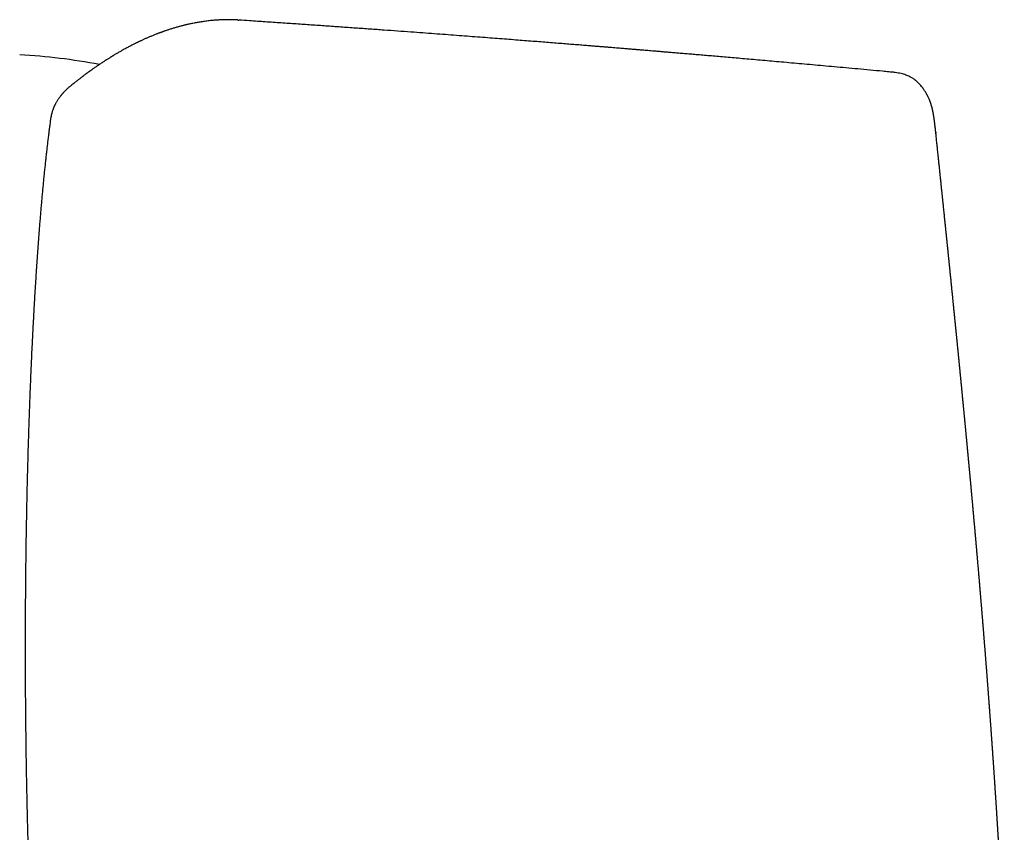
# Model space of a CAD drawing. Header units: millimetres. Extents: x 8 to 806, y 12 to 804.
# Tile 8 of 21: x 426 to 464, y 383 to 414. Entities that reach past the tile are written whole.
import ezdxf

# ---------------------------------------------------------------- set-up
doc = ezdxf.new("R2010")
doc.units = ezdxf.units.MM

msp = doc.modelspace()

# ---------------------------------------------------------------- linework, layer by layer
at = {"color": 7, "linetype": 'Continuous', "lineweight": 30}
for p, q in [((434.761, 413.883), (434.797, 413.88)), ((459.594, 411.91), (459.594, 411.91)), ((461.387, 409.607), (461.389, 409.59))]:
    msp.add_line(p, q, dxfattribs=at)
msp.add_arc((425.202, 389.793), 22.8, 79.2065, 86.907, dxfattribs=at)
for points, knots in [([(434.761, 413.89), (434.755, 413.891), (434.729, 413.892), (434.687, 413.894), (434.635, 413.897), (434.59, 413.898), (434.551, 413.899), (434.518, 413.9), (434.492, 413.9), (434.469, 413.9), (434.446, 413.901), (434.423, 413.901), (434.382, 413.901), (434.324, 413.9), (434.246, 413.899), (434.168, 413.897), (434.09, 413.893), (434.017, 413.889), (433.949, 413.885), (433.884, 413.88), (433.82, 413.875), (433.747, 413.868), (433.666, 413.859), (433.578, 413.849), (433.49, 413.837), (433.404, 413.825), (433.324, 413.813), (433.247, 413.8), (433.168, 413.786), (433.084, 413.77), (433.006, 413.754), (432.935, 413.739), (432.873, 413.726), (432.815, 413.713), (432.766, 413.701), (432.725, 413.691), (432.688, 413.682), (432.648, 413.672), (432.601, 413.66), (432.547, 413.646), (432.486, 413.629), (432.422, 413.611), (432.357, 413.592), (432.291, 413.573), (432.228, 413.553), (432.168, 413.534), (432.111, 413.516), (432.056, 413.497), (432.005, 413.48), (431.961, 413.465), (431.925, 413.452), (431.897, 413.442), (431.874, 413.434), (431.852, 413.426), (431.824, 413.416), (431.79, 413.404), (431.752, 413.389), (431.709, 413.373), (431.64, 413.347), (431.551, 413.311), (431.442, 413.267), (431.338, 413.222), (431.237, 413.178), (431.154, 413.14), (431.09, 413.111), (431.046, 413.091), (431.006, 413.072), (430.971, 413.055), (430.94, 413.04), (430.911, 413.026), (430.883, 413.012), (430.851, 412.996), (430.812, 412.977), (430.764, 412.953), (430.708, 412.924), (430.648, 412.893), (430.585, 412.86), (430.52, 412.825), (430.454, 412.789), (430.391, 412.754), (430.332, 412.721), (430.277, 412.69), (430.221, 412.658), (430.166, 412.626), (430.114, 412.595), (430.069, 412.568), (430.031, 412.546), (430.001, 412.527), (429.978, 412.513), (429.958, 412.502), (429.942, 412.491), (429.924, 412.48), (429.901, 412.466), (429.872, 412.448), (429.835, 412.425), (429.789, 412.396), (429.739, 412.364), (429.685, 412.33), (429.611, 412.281), (429.518, 412.22), (429.408, 412.146), (429.304, 412.074), (429.212, 412.01), (429.133, 411.953), (429.066, 411.905), (429.004, 411.86), (428.948, 411.818), (428.897, 411.78), (428.86, 411.752), (428.834, 411.733), (428.82, 411.722), (428.806, 411.712), (428.792, 411.702), (428.779, 411.691), (428.764, 411.68), (428.745, 411.665), (428.72, 411.646), (428.687, 411.621), (428.648, 411.59), (428.601, 411.554), (428.549, 411.513), (428.49, 411.466), (428.424, 411.414), (428.379, 411.376), (428.355, 411.357)], [0, 0, 0, 0, 0.002896, 0.011922, 0.020006, 0.027147, 0.033344, 0.038598, 0.042687, 0.046375, 0.050148, 0.054007, 0.057951, 0.070197, 0.082988, 0.096087, 0.108031, 0.119523, 0.130174, 0.140079, 0.150293, 0.161109, 0.174733, 0.18872, 0.203026, 0.21663, 0.229037, 0.240792, 0.253369, 0.266688, 0.280372, 0.290323, 0.300246, 0.309287, 0.317344, 0.322987, 0.328646, 0.33487, 0.341659, 0.350476, 0.360091, 0.370249, 0.380456, 0.390702, 0.400985, 0.409829, 0.418702, 0.427584, 0.435659, 0.442494, 0.44809, 0.452448, 0.45525, 0.458735, 0.463065, 0.46824, 0.474259, 0.48112, 0.488265, 0.506002, 0.522769, 0.538595, 0.554237, 0.570038, 0.577041, 0.583908, 0.590112, 0.595613, 0.600411, 0.604487, 0.608793, 0.613655, 0.619072, 0.626936, 0.635737, 0.645209, 0.65493, 0.664895, 0.675103, 0.685555, 0.693939, 0.702474, 0.71116, 0.719926, 0.727956, 0.735018, 0.741113, 0.745339, 0.74893, 0.751885, 0.754207, 0.75674, 0.760194, 0.764568, 0.770443, 0.777432, 0.785529, 0.793961, 0.802223, 0.820052, 0.837034, 0.853168, 0.868454, 0.879469, 0.889913, 0.899518, 0.908262, 0.916142, 0.923159, 0.925568, 0.927855, 0.93002, 0.932064, 0.933986, 0.936173, 0.93912, 0.942829, 0.948, 0.954168, 0.961333, 0.969497, 0.978662, 0.988829, 1, 1, 1, 1]), ([(459.594, 411.911), (459.516, 411.918), (459.278, 411.94), (458.883, 411.977), (458.413, 412.02), (457.959, 412.062), (457.519, 412.102), (457.095, 412.14), (456.683, 412.177), (456.28, 412.213), (455.887, 412.248), (455.504, 412.283), (455.134, 412.315), (454.776, 412.347), (454.431, 412.377), (454.099, 412.406), (453.779, 412.434), (453.473, 412.46), (453.179, 412.486), (452.898, 412.51), (452.63, 412.533), (452.376, 412.554), (452.135, 412.575), (451.909, 412.594), (451.695, 412.612), (451.491, 412.629), (451.299, 412.646), (451.118, 412.661), (450.95, 412.675), (450.794, 412.688), (450.651, 412.7), (450.521, 412.711), (450.404, 412.72), (450.3, 412.729), (450.208, 412.737), (450.129, 412.743), (450.063, 412.749), (450.01, 412.753), (449.969, 412.756), (449.938, 412.759), (449.911, 412.761), (449.872, 412.764), (449.816, 412.769), (449.742, 412.775), (449.661, 412.782), (449.572, 412.789), (449.473, 412.797), (449.368, 412.806), (449.257, 412.815), (449.138, 412.825), (449.007, 412.835), (448.864, 412.847), (448.708, 412.86), (448.54, 412.873), (448.36, 412.888), (448.161, 412.904), (447.943, 412.922), (447.705, 412.941), (447.452, 412.961), (447.184, 412.982), (446.903, 413.005), (446.612, 413.028), (446.313, 413.051), (446.007, 413.075), (445.688, 413.1), (445.356, 413.126), (445.011, 413.153), (444.653, 413.18), (444.282, 413.209), (443.897, 413.238), (443.5, 413.268), (443.093, 413.299), (442.675, 413.33), (442.246, 413.362), (441.806, 413.394), (441.34, 413.429), (440.848, 413.465), (440.33, 413.502), (439.797, 413.54), (439.249, 413.579), (438.686, 413.619), (438.121, 413.659), (437.552, 413.698), (436.982, 413.737), (436.398, 413.777), (435.801, 413.817), (435.266, 413.853), (434.93, 413.875), (434.798, 413.884)], [0, 0, 0, 0, 0.009433, 0.028897, 0.047852, 0.066298, 0.083918, 0.101046, 0.117683, 0.133829, 0.149796, 0.165252, 0.180195, 0.194626, 0.208544, 0.22195, 0.234844, 0.247198, 0.259042, 0.270376, 0.281199, 0.291511, 0.301143, 0.310281, 0.318927, 0.327081, 0.334893, 0.342192, 0.348977, 0.35525, 0.36101, 0.366256, 0.370989, 0.375187, 0.378877, 0.382059, 0.384734, 0.38687, 0.388515, 0.38967, 0.390662, 0.391785, 0.394371, 0.397464, 0.400652, 0.404243, 0.408237, 0.412635, 0.41693, 0.421709, 0.426987, 0.432765, 0.439043, 0.44582, 0.453098, 0.460876, 0.469889, 0.479492, 0.489685, 0.500467, 0.51184, 0.523802, 0.535621, 0.547964, 0.560832, 0.574225, 0.588142, 0.602584, 0.61755, 0.633042, 0.649057, 0.665598, 0.682354, 0.699617, 0.717386, 0.735661, 0.755965, 0.77686, 0.798346, 0.820422, 0.843089, 0.866347, 0.888818, 0.911814, 0.935335, 0.959382, 0.983954, 1, 1, 1, 1]), ([(461.389, 409.588), (461.388, 409.602), (461.385, 409.626), (461.382, 409.659), (461.379, 409.684), (461.377, 409.702), (461.376, 409.715), (461.375, 409.724), (461.374, 409.732), (461.373, 409.741), (461.372, 409.754), (461.37, 409.772), (461.367, 409.796), (461.364, 409.821), (461.361, 409.845), (461.358, 409.869), (461.356, 409.89), (461.353, 409.91), (461.351, 409.928), (461.349, 409.949), (461.346, 409.971), (461.343, 409.993), (461.34, 410.015), (461.337, 410.035), (461.335, 410.052), (461.333, 410.068), (461.33, 410.086), (461.327, 410.106), (461.324, 410.13), (461.321, 410.153), (461.317, 410.175), (461.314, 410.198), (461.31, 410.221), (461.306, 410.245), (461.302, 410.27), (461.298, 410.295), (461.293, 410.321), (461.289, 410.347), (461.283, 410.375), (461.277, 410.405), (461.271, 410.438), (461.264, 410.467), (461.259, 410.492), (461.254, 410.511), (461.249, 410.532), (461.244, 410.553), (461.239, 410.573), (461.234, 410.591), (461.229, 410.607), (461.226, 410.62), (461.222, 410.632), (461.218, 410.646), (461.213, 410.662), (461.207, 410.682), (461.2, 410.704), (461.193, 410.726), (461.184, 410.75), (461.176, 410.773), (461.166, 410.799), (461.155, 410.828), (461.141, 410.86), (461.125, 410.897), (461.108, 410.934), (461.091, 410.969), (461.074, 411.001), (461.057, 411.033), (461.038, 411.067), (461.017, 411.104), (460.992, 411.145), (460.962, 411.191), (460.928, 411.242), (460.887, 411.298), (460.84, 411.359), (460.786, 411.422), (460.735, 411.476), (460.692, 411.517), (460.664, 411.542), (460.643, 411.561), (460.628, 411.573), (460.615, 411.584), (460.598, 411.598), (460.573, 411.617), (460.539, 411.641), (460.498, 411.668), (460.448, 411.698), (460.39, 411.729), (460.323, 411.76), (460.245, 411.791), (460.158, 411.82), (460.06, 411.846), (459.953, 411.868), (459.835, 411.886), (459.714, 411.9), (459.633, 411.907), (459.594, 411.911)], [0, 0, 0, 0, 0.013114, 0.024152, 0.033108, 0.039104, 0.043579, 0.046926, 0.050444, 0.054235, 0.058301, 0.068966, 0.080059, 0.092814, 0.105078, 0.116707, 0.127955, 0.137914, 0.147167, 0.158079, 0.170901, 0.183046, 0.195264, 0.206473, 0.21667, 0.225855, 0.234171, 0.247531, 0.261596, 0.276468, 0.289015, 0.302761, 0.317708, 0.333323, 0.347993, 0.365608, 0.381502, 0.396672, 0.416278, 0.435811, 0.456627, 0.478917, 0.490607, 0.502629, 0.514682, 0.526733, 0.538318, 0.548509, 0.556817, 0.563859, 0.569657, 0.575913, 0.583698, 0.592484, 0.60265, 0.613606, 0.623597, 0.632514, 0.641338, 0.650898, 0.661215, 0.672311, 0.683875, 0.693857, 0.701909, 0.709238, 0.716475, 0.724432, 0.733141, 0.742682, 0.753321, 0.765094, 0.77799, 0.791981, 0.806835, 0.8149, 0.821394, 0.825721, 0.828911, 0.831165, 0.834486, 0.839401, 0.845894, 0.853941, 0.862838, 0.87306, 0.884606, 0.897477, 0.911687, 0.927252, 0.944188, 0.962489, 0.982164, 1, 1, 1, 1]), ([(428.355, 411.357), (428.34, 411.345), (428.312, 411.322), (428.275, 411.29), (428.244, 411.261), (428.218, 411.238), (428.197, 411.217), (428.176, 411.197), (428.154, 411.175), (428.13, 411.15), (428.106, 411.124), (428.083, 411.1), (428.063, 411.077), (428.045, 411.055), (428.027, 411.034), (428.01, 411.013), (427.992, 410.99), (427.972, 410.964), (427.948, 410.932), (427.92, 410.893), (427.89, 410.849), (427.871, 410.818), (427.861, 410.802)], [0, 0, 0, 0, 0.072963, 0.137066, 0.192189, 0.238243, 0.275396, 0.310925, 0.355165, 0.401974, 0.450821, 0.495233, 0.537972, 0.573955, 0.610568, 0.649466, 0.68398, 0.728495, 0.783001, 0.847475, 0.92187, 1, 1, 1, 1]), ([(427.861, 410.802), (427.852, 410.787), (427.835, 410.758), (427.813, 410.719), (427.796, 410.687), (427.783, 410.662), (427.774, 410.643), (427.766, 410.626), (427.757, 410.608), (427.746, 410.584), (427.734, 410.555), (427.721, 410.523), (427.709, 410.492), (427.696, 410.458), (427.683, 410.418), (427.668, 410.373), (427.655, 410.328), (427.646, 410.293), (427.64, 410.268), (427.637, 410.253), (427.634, 410.238), (427.629, 410.217), (427.624, 410.189), (427.617, 410.15), (427.613, 410.122), (427.61, 410.106)], [0, 0, 0, 0, 0.070982, 0.130733, 0.179141, 0.216129, 0.241831, 0.265441, 0.292107, 0.321832, 0.372652, 0.41957, 0.461661, 0.505242, 0.566947, 0.63255, 0.696459, 0.756907, 0.779657, 0.799142, 0.816171, 0.842485, 0.881939, 0.934475, 1, 1, 1, 1]), ([(427.61, 410.106), (427.609, 410.097), (427.6, 410.032), (427.584, 409.909), (427.561, 409.736), (427.538, 409.56), (427.516, 409.381), (427.494, 409.199), (427.473, 409.014), (427.451, 408.826), (427.43, 408.635), (427.409, 408.441), (427.388, 408.244), (427.367, 408.045), (427.347, 407.843), (427.327, 407.637), (427.307, 407.43), (427.288, 407.219), (427.269, 407.006), (427.25, 406.79), (427.231, 406.572), (427.212, 406.35), (427.194, 406.127), (427.176, 405.901), (427.158, 405.672), (427.141, 405.441), (427.124, 405.207), (427.107, 404.971), (427.09, 404.733), (427.074, 404.492), (427.058, 404.249), (427.042, 404.003), (427.026, 403.756), (427.011, 403.506), (426.996, 403.254), (426.981, 403), (426.967, 402.744), (426.953, 402.485), (426.939, 402.225), (426.925, 401.962), (426.912, 401.698), (426.899, 401.432), (426.886, 401.163), (426.874, 400.893), (426.862, 400.621), (426.85, 400.347), (426.839, 400.071), (426.827, 399.794), (426.817, 399.515), (426.806, 399.234), (426.796, 398.951), (426.786, 398.667), (426.776, 398.381), (426.767, 398.093), (426.758, 397.804), (426.749, 397.513), (426.741, 397.22), (426.733, 396.926), (426.725, 396.64), (426.718, 396.353), (426.711, 396.076), (426.705, 395.797), (426.699, 395.528), (426.694, 395.258), (426.689, 394.987), (426.684, 394.716), (426.679, 394.444), (426.674, 394.172), (426.67, 393.899), (426.666, 393.626), (426.663, 393.353), (426.659, 393.079), (426.656, 392.806), (426.654, 392.532), (426.651, 392.259), (426.649, 391.986), (426.647, 391.713), (426.645, 391.443), (426.644, 391.176), (426.643, 390.915), (426.642, 390.672), (426.642, 390.462), (426.641, 390.272), (426.641, 390.098), (426.641, 389.979), (426.641, 389.923)], [0, 0, 0, 0, 0.002095, 0.015051, 0.027986, 0.040903, 0.053802, 0.066685, 0.079552, 0.092405, 0.105245, 0.118072, 0.130888, 0.143692, 0.156486, 0.169271, 0.182046, 0.194814, 0.207573, 0.220325, 0.23307, 0.245808, 0.258541, 0.271269, 0.283991, 0.296709, 0.309423, 0.322133, 0.334839, 0.347543, 0.360244, 0.372944, 0.385641, 0.398337, 0.411032, 0.423727, 0.436421, 0.449116, 0.461812, 0.474508, 0.487207, 0.499908, 0.512611, 0.525318, 0.538028, 0.550744, 0.563464, 0.57619, 0.588922, 0.601662, 0.61441, 0.627168, 0.639935, 0.652715, 0.665507, 0.678313, 0.691135, 0.703975, 0.716835, 0.728392, 0.741261, 0.752814, 0.764366, 0.775915, 0.787461, 0.799004, 0.810544, 0.822078, 0.833608, 0.84513, 0.856645, 0.86815, 0.879643, 0.891118, 0.902572, 0.913995, 0.925372, 0.936678, 0.947864, 0.95882, 0.96924, 0.978247, 0.985128, 0.993009, 1, 1, 1, 1]), ([(464.003, 378.619), (464.003, 378.621), (464.002, 378.642), (464, 378.677), (463.997, 378.725), (463.995, 378.769), (463.993, 378.81), (463.991, 378.846), (463.99, 378.877), (463.988, 378.902), (463.987, 378.924), (463.986, 378.947), (463.985, 378.974), (463.983, 379.003), (463.982, 379.036), (463.98, 379.074), (463.977, 379.121), (463.975, 379.172), (463.972, 379.225), (463.969, 379.276), (463.967, 379.322), (463.965, 379.36), (463.963, 379.392), (463.962, 379.42), (463.96, 379.449), (463.959, 379.478), (463.957, 379.509), (463.955, 379.547), (463.953, 379.592), (463.95, 379.642), (463.947, 379.695), (463.944, 379.746), (463.942, 379.792), (463.94, 379.832), (463.938, 379.865), (463.937, 379.893), (463.935, 379.92), (463.934, 379.946), (463.932, 379.972), (463.931, 379.997), (463.929, 380.026), (463.928, 380.06), (463.925, 380.099), (463.923, 380.15), (463.92, 380.206), (463.916, 380.266), (463.914, 380.317), (463.911, 380.361), (463.909, 380.402), (463.907, 380.442), (463.904, 380.485), (463.902, 380.535), (463.898, 380.596), (463.895, 380.66), (463.891, 380.724), (463.888, 380.779), (463.885, 380.83), (463.882, 380.878), (463.88, 380.924), (463.877, 380.973), (463.874, 381.027), (463.871, 381.085), (463.867, 381.144), (463.864, 381.197), (463.862, 381.244), (463.859, 381.288), (463.857, 381.331), (463.854, 381.378), (463.851, 381.428), (463.848, 381.485), (463.844, 381.544), (463.841, 381.599), (463.838, 381.647), (463.836, 381.688), (463.834, 381.724), (463.832, 381.757), (463.83, 381.789), (463.828, 381.822), (463.826, 381.857), (463.824, 381.898), (463.821, 381.945), (463.818, 381.992), (463.815, 382.04), (463.813, 382.083), (463.81, 382.123), (463.808, 382.156), (463.807, 382.183), (463.805, 382.208), (463.804, 382.233), (463.802, 382.259), (463.8, 382.286), (463.799, 382.315), (463.797, 382.351), (463.794, 382.394), (463.791, 382.443), (463.788, 382.495), (463.785, 382.546), (463.782, 382.592), (463.78, 382.631), (463.778, 382.664), (463.776, 382.691), (463.774, 382.716), (463.773, 382.74), (463.771, 382.763), (463.77, 382.789), (463.768, 382.818), (463.766, 382.854), (463.763, 382.897), (463.76, 382.947), (463.757, 383.001), (463.753, 383.055), (463.751, 383.102), (463.748, 383.14), (463.746, 383.173), (463.744, 383.203), (463.742, 383.233), (463.741, 383.262), (463.739, 383.292), (463.736, 383.327), (463.734, 383.369), (463.731, 383.415), (463.728, 383.463), (463.725, 383.508), (463.722, 383.549), (463.72, 383.589), (463.717, 383.628), (463.715, 383.666), (463.713, 383.703), (463.71, 383.74), (463.708, 383.781), (463.705, 383.828), (463.701, 383.88), (463.698, 383.932), (463.695, 383.982), (463.692, 384.028), (463.689, 384.071), (463.686, 384.113), (463.684, 384.154), (463.681, 384.194), (463.678, 384.236), (463.675, 384.279), (463.672, 384.324), (463.669, 384.371), (463.666, 384.419), (463.663, 384.464), (463.66, 384.508), (463.658, 384.549), (463.655, 384.589), (463.653, 384.625), (463.65, 384.661), (463.648, 384.696), (463.645, 384.733), (463.643, 384.774), (463.639, 384.825), (463.636, 384.882), (463.632, 384.941), (463.628, 384.996), (463.625, 385.044), (463.622, 385.087), (463.619, 385.124), (463.617, 385.157), (463.615, 385.186), (463.613, 385.214), (463.611, 385.245), (463.609, 385.279), (463.606, 385.317), (463.603, 385.358), (463.6, 385.401), (463.597, 385.45), (463.593, 385.502), (463.59, 385.555), (463.587, 385.598), (463.584, 385.636), (463.582, 385.671), (463.579, 385.707), (463.577, 385.743), (463.574, 385.781), (463.571, 385.822), (463.568, 385.867), (463.565, 385.915), (463.562, 385.961), (463.559, 386.005), (463.556, 386.044), (463.554, 386.077), (463.551, 386.107), (463.549, 386.136), (463.547, 386.163), (463.546, 386.191), (463.544, 386.22), (463.541, 386.253), (463.538, 386.292), (463.535, 386.335), (463.532, 386.382), (463.528, 386.432), (463.525, 386.482), (463.522, 386.527), (463.519, 386.569), (463.516, 386.607), (463.513, 386.643), (463.511, 386.679), (463.508, 386.715), (463.505, 386.754), (463.502, 386.798), (463.499, 386.847), (463.495, 386.899), (463.491, 386.953), (463.487, 387.008), (463.483, 387.059), (463.48, 387.104), (463.477, 387.146), (463.474, 387.185), (463.472, 387.223), (463.469, 387.261), (463.466, 387.3), (463.463, 387.342), (463.459, 387.388), (463.456, 387.439), (463.452, 387.491), (463.448, 387.542), (463.445, 387.59), (463.441, 387.635), (463.438, 387.675), (463.436, 387.71), (463.433, 387.743), (463.431, 387.776), (463.428, 387.809), (463.426, 387.843), (463.423, 387.88), (463.42, 387.921), (463.416, 387.967), (463.413, 388.017), (463.409, 388.066), (463.406, 388.113), (463.402, 388.154), (463.4, 388.188), (463.398, 388.216), (463.396, 388.242), (463.394, 388.268), (463.392, 388.295), (463.39, 388.324), (463.387, 388.357), (463.384, 388.395), (463.381, 388.44), (463.377, 388.493), (463.372, 388.553), (463.368, 388.612), (463.364, 388.666), (463.36, 388.718), (463.356, 388.769), (463.352, 388.823), (463.347, 388.877), (463.343, 388.933), (463.338, 388.995), (463.333, 389.062), (463.328, 389.13), (463.323, 389.192), (463.319, 389.245), (463.315, 389.29), (463.312, 389.332), (463.309, 389.373), (463.306, 389.416), (463.302, 389.464), (463.297, 389.519), (463.293, 389.58), (463.288, 389.642), (463.283, 389.7), (463.279, 389.751), (463.276, 389.795), (463.273, 389.832), (463.27, 389.862), (463.268, 389.889), (463.266, 389.919), (463.263, 389.953), (463.26, 389.992), (463.256, 390.036), (463.253, 390.079), (463.25, 390.122), (463.246, 390.162), (463.243, 390.202), (463.24, 390.24), (463.237, 390.275), (463.235, 390.305), (463.233, 390.333), (463.231, 390.36), (463.228, 390.387), (463.226, 390.416), (463.223, 390.451), (463.22, 390.494), (463.216, 390.544), (463.211, 390.597), (463.207, 390.649), (463.203, 390.697), (463.2, 390.739), (463.197, 390.775), (463.194, 390.807), (463.192, 390.837), (463.189, 390.867), (463.187, 390.898), (463.184, 390.932), (463.181, 390.973), (463.177, 391.023), (463.172, 391.076), (463.168, 391.129), (463.164, 391.176), (463.161, 391.218), (463.158, 391.255), (463.155, 391.288), (463.152, 391.319), (463.15, 391.349), (463.147, 391.381), (463.144, 391.416), (463.141, 391.456), (463.137, 391.502), (463.133, 391.556), (463.128, 391.613), (463.123, 391.671), (463.119, 391.721), (463.115, 391.768), (463.112, 391.809), (463.108, 391.848), (463.105, 391.886), (463.101, 391.929), (463.097, 391.979), (463.093, 392.035), (463.088, 392.092), (463.083, 392.148), (463.079, 392.197), (463.075, 392.242), (463.072, 392.284), (463.068, 392.325), (463.065, 392.365), (463.061, 392.41), (463.057, 392.461), (463.052, 392.513), (463.048, 392.562), (463.044, 392.606), (463.041, 392.643), (463.038, 392.678), (463.035, 392.711), (463.032, 392.747), (463.029, 392.786), (463.025, 392.833), (463.02, 392.883), (463.016, 392.935), (463.012, 392.985), (463.008, 393.032), (463.004, 393.07), (462.999, 393.128), (462.995, 393.181), (462.99, 393.235), (462.987, 393.268), (462.984, 393.309), (462.98, 393.355), (462.976, 393.402), (462.972, 393.445), (462.968, 393.485), (462.965, 393.521), (462.962, 393.555), (462.959, 393.588), (462.956, 393.622), (462.953, 393.658), (462.95, 393.699), (462.946, 393.746), (462.941, 393.797), (462.937, 393.847), (462.933, 393.892), (462.93, 393.928), (462.927, 393.956), (462.925, 393.981), (462.923, 394.005), (462.921, 394.03), (462.918, 394.057), (462.915, 394.088), (462.912, 394.127), (462.908, 394.173), (462.904, 394.223), (462.899, 394.279), (462.894, 394.335), (462.889, 394.388), (462.885, 394.436), (462.881, 394.476), (462.878, 394.511), (462.875, 394.543), (462.872, 394.579), (462.868, 394.62), (462.864, 394.663), (462.861, 394.704), (462.857, 394.741), (462.855, 394.771), (462.852, 394.797), (462.85, 394.82), (462.848, 394.842), (462.846, 394.864), (462.844, 394.887), (462.842, 394.912), (462.839, 394.943), (462.836, 394.981), (462.832, 395.024), (462.828, 395.07), (462.824, 395.113), (462.82, 395.159), (462.816, 395.205), (462.811, 395.252), (462.807, 395.3), (462.803, 395.349), (462.798, 395.402), (462.793, 395.456), (462.788, 395.51), (462.783, 395.561), (462.78, 395.602), (462.776, 395.637), (462.774, 395.67), (462.77, 395.703), (462.767, 395.74), (462.763, 395.783), (462.759, 395.833), (462.754, 395.885), (462.749, 395.934), (462.746, 395.974), (462.743, 396.008), (462.74, 396.039), (462.737, 396.071), (462.734, 396.107), (462.73, 396.151), (462.725, 396.203), (462.72, 396.258), (462.715, 396.311), (462.711, 396.356), (462.707, 396.397), (462.703, 396.434), (462.7, 396.475), (462.695, 396.523), (462.69, 396.578), (462.685, 396.636), (462.68, 396.691), (462.675, 396.74), (462.671, 396.78), (462.668, 396.818), (462.664, 396.858), (462.66, 396.904), (462.655, 396.961), (462.649, 397.024), (462.643, 397.087), (462.638, 397.141), (462.633, 397.19), (462.628, 397.243), (462.622, 397.305), (462.616, 397.369), (462.611, 397.427), (462.606, 397.473), (462.603, 397.512), (462.599, 397.549), (462.596, 397.585), (462.592, 397.623), (462.589, 397.662), (462.585, 397.706), (462.58, 397.751), (462.576, 397.794), (462.573, 397.832), (462.57, 397.865), (462.567, 397.896), (462.563, 397.93), (462.56, 397.967), (462.556, 398.01), (462.551, 398.058), (462.547, 398.107), (462.542, 398.152), (462.539, 398.188), (462.536, 398.218), (462.533, 398.248), (462.53, 398.28), (462.527, 398.318), (462.522, 398.364), (462.517, 398.417), (462.512, 398.471), (462.507, 398.517), (462.504, 398.553), (462.501, 398.585), (462.498, 398.618), (462.494, 398.654), (462.49, 398.696), (462.486, 398.742), (462.481, 398.791), (462.477, 398.836), (462.473, 398.875), (462.47, 398.907), (462.467, 398.939), (462.464, 398.974), (462.46, 399.014), (462.456, 399.058), (462.451, 399.104), (462.447, 399.148), (462.443, 399.187), (462.44, 399.217), (462.438, 399.243), (462.436, 399.267), (462.433, 399.291), (462.431, 399.318), (462.428, 399.347), (462.424, 399.382), (462.42, 399.422), (462.416, 399.47), (462.411, 399.522), (462.406, 399.574), (462.401, 399.621), (462.397, 399.662), (462.394, 399.696), (462.391, 399.726), (462.388, 399.754), (462.385, 399.786), (462.381, 399.828), (462.376, 399.879), (462.371, 399.933), (462.366, 399.982), (462.362, 400.024), (462.358, 400.062), (462.355, 400.096), (462.352, 400.131), (462.348, 400.17), (462.343, 400.216), (462.339, 400.262), (462.335, 400.302), (462.332, 400.334), (462.329, 400.361), (462.326, 400.389), (462.323, 400.421), (462.319, 400.459), (462.315, 400.504), (462.31, 400.553), (462.306, 400.601), (462.302, 400.641), (462.298, 400.675), (462.295, 400.708), (462.291, 400.744), (462.287, 400.787), (462.283, 400.832), (462.279, 400.876), (462.275, 400.917), (462.271, 400.954), (462.268, 400.985), (462.265, 401.015), (462.262, 401.047), (462.258, 401.087), (462.253, 401.132), (462.249, 401.177), (462.245, 401.215), (462.242, 401.245), (462.24, 401.27), (462.237, 401.294), (462.235, 401.321), (462.232, 401.349), (462.229, 401.382), (462.225, 401.42), (462.22, 401.464), (462.216, 401.511), (462.211, 401.558), (462.207, 401.601), (462.203, 401.637), (462.2, 401.668), (462.198, 401.693), (462.196, 401.715), (462.194, 401.733), (462.192, 401.752), (462.19, 401.774), (462.187, 401.802), (462.184, 401.836), (462.18, 401.872), (462.176, 401.908), (462.173, 401.939), (462.171, 401.965), (462.168, 401.988), (462.166, 402.011), (462.164, 402.036), (462.16, 402.069), (462.156, 402.11), (462.151, 402.158), (462.147, 402.206), (462.143, 402.247), (462.139, 402.28), (462.137, 402.307), (462.133, 402.338), (462.129, 402.38), (462.124, 402.431), (462.119, 402.482), (462.115, 402.524), (462.111, 402.559), (462.108, 402.593), (462.104, 402.63), (462.1, 402.674), (462.095, 402.726), (462.089, 402.783), (462.083, 402.84), (462.078, 402.896), (462.072, 402.953), (462.066, 403.011), (462.06, 403.073), (462.053, 403.136), (462.047, 403.197), (462.042, 403.254), (462.035, 403.314), (462.029, 403.381), (462.021, 403.457), (462.014, 403.53), (462.006, 403.602), (461.999, 403.674), (461.991, 403.749), (461.984, 403.823), (461.976, 403.898), (461.969, 403.973), (461.962, 404.044), (461.955, 404.11), (461.949, 404.17), (461.943, 404.227), (461.937, 404.286), (461.931, 404.344), (461.925, 404.403), (461.919, 404.462), (461.913, 404.523), (461.907, 404.585), (461.9, 404.65), (461.893, 404.714), (461.887, 404.775), (461.882, 404.828), (461.877, 404.878), (461.872, 404.928), (461.866, 404.979), (461.861, 405.035), (461.854, 405.101), (461.846, 405.175), (461.838, 405.254), (461.831, 405.33), (461.823, 405.402), (461.817, 405.465), (461.811, 405.524), (461.805, 405.581), (461.799, 405.642), (461.792, 405.708), (461.785, 405.779), (461.777, 405.851), (461.77, 405.921), (461.764, 405.981), (461.759, 406.029), (461.755, 406.067), (461.751, 406.103), (461.747, 406.139), (461.744, 406.177), (461.739, 406.22), (461.733, 406.277), (461.726, 406.344), (461.719, 406.419), (461.712, 406.487), (461.705, 406.547), (461.7, 406.6), (461.694, 406.655), (461.688, 406.718), (461.68, 406.789), (461.673, 406.862), (461.666, 406.931), (461.66, 406.991), (461.654, 407.045), (461.649, 407.094), (461.644, 407.143), (461.639, 407.191), (461.634, 407.24), (461.629, 407.291), (461.623, 407.347), (461.616, 407.415), (461.608, 407.493), (461.599, 407.575), (461.591, 407.651), (461.584, 407.72), (461.577, 407.792), (461.569, 407.868), (461.56, 407.95), (461.551, 408.035), (461.542, 408.123), (461.533, 408.213), (461.524, 408.301), (461.515, 408.382), (461.507, 408.459), (461.5, 408.529), (461.492, 408.61), (461.482, 408.704), (461.47, 408.812), (461.461, 408.906), (461.452, 408.989), (461.444, 409.063), (461.436, 409.143), (461.426, 409.233), (461.416, 409.329), (461.406, 409.426), (461.397, 409.515), (461.391, 409.574), (461.388, 409.604), (461.387, 409.607)], [0, 0, 0, 0, 0.000187, 0.002117, 0.003533, 0.005043, 0.006469, 0.007686, 0.008693, 0.009491, 0.010204, 0.010919, 0.011876, 0.012838, 0.013873, 0.015167, 0.016731, 0.018514, 0.020268, 0.022049, 0.023598, 0.024863, 0.025853, 0.026817, 0.027775, 0.028727, 0.0297, 0.030935, 0.032494, 0.034238, 0.036017, 0.037765, 0.039353, 0.040677, 0.041736, 0.04263, 0.043521, 0.044412, 0.045303, 0.046056, 0.047001, 0.048145, 0.049488, 0.050965, 0.053185, 0.055156, 0.056865, 0.05831, 0.059647, 0.060958, 0.062321, 0.063985, 0.065981, 0.06839, 0.070491, 0.072328, 0.073979, 0.07552, 0.077151, 0.078659, 0.08043, 0.082491, 0.084545, 0.086313, 0.087822, 0.089229, 0.090687, 0.092205, 0.093886, 0.095769, 0.097929, 0.099712, 0.101322, 0.102692, 0.103839, 0.104935, 0.10602, 0.107046, 0.108223, 0.109594, 0.111155, 0.112861, 0.114373, 0.115902, 0.11723, 0.118337, 0.119225, 0.119968, 0.12084, 0.121713, 0.122587, 0.123501, 0.124678, 0.126129, 0.127836, 0.129589, 0.131327, 0.13289, 0.134207, 0.135278, 0.136182, 0.13698, 0.137774, 0.138562, 0.139354, 0.140319, 0.141524, 0.142968, 0.144591, 0.146575, 0.148423, 0.149999, 0.151275, 0.152302, 0.153301, 0.154301, 0.155301, 0.156194, 0.157346, 0.158758, 0.160417, 0.16205, 0.163554, 0.164928, 0.166165, 0.167603, 0.168832, 0.170044, 0.171268, 0.172588, 0.174189, 0.175962, 0.177787, 0.179464, 0.180993, 0.182392, 0.183865, 0.185202, 0.186538, 0.187901, 0.189424, 0.19085, 0.192476, 0.194134, 0.19567, 0.197082, 0.198527, 0.199857, 0.201072, 0.202237, 0.203417, 0.204615, 0.205977, 0.207592, 0.20971, 0.211745, 0.213598, 0.21525, 0.216675, 0.217887, 0.219056, 0.219956, 0.220856, 0.221821, 0.22309, 0.224314, 0.225738, 0.227229, 0.228625, 0.230715, 0.232482, 0.233912, 0.235128, 0.236329, 0.237517, 0.238808, 0.239964, 0.241353, 0.242959, 0.244587, 0.246179, 0.247691, 0.249003, 0.250108, 0.251125, 0.252055, 0.252986, 0.253918, 0.254853, 0.255948, 0.257299, 0.258763, 0.26039, 0.262092, 0.263846, 0.265407, 0.266704, 0.268073, 0.269272, 0.27047, 0.271665, 0.272959, 0.27446, 0.276165, 0.277899, 0.279793, 0.281729, 0.283461, 0.284982, 0.286375, 0.287705, 0.288975, 0.290252, 0.291557, 0.292931, 0.294536, 0.296277, 0.298129, 0.299879, 0.301521, 0.303021, 0.304407, 0.305584, 0.306682, 0.30778, 0.308878, 0.310055, 0.311229, 0.31264, 0.314275, 0.315968, 0.317671, 0.319298, 0.320688, 0.321838, 0.322763, 0.323635, 0.324503, 0.325367, 0.326381, 0.327491, 0.328772, 0.330224, 0.332105, 0.334146, 0.336266, 0.338126, 0.339689, 0.341537, 0.343326, 0.345198, 0.34701, 0.349075, 0.351466, 0.353868, 0.355951, 0.357778, 0.359229, 0.360592, 0.361972, 0.363389, 0.364967, 0.366847, 0.368977, 0.371183, 0.373164, 0.374892, 0.376353, 0.377644, 0.378562, 0.37948, 0.380399, 0.381525, 0.382988, 0.384373, 0.385906, 0.387366, 0.388731, 0.389992, 0.391398, 0.392575, 0.393537, 0.394451, 0.395365, 0.396278, 0.397202, 0.398339, 0.399789, 0.401552, 0.403392, 0.405173, 0.406783, 0.408171, 0.409408, 0.41045, 0.411472, 0.412483, 0.413484, 0.414553, 0.415949, 0.417672, 0.41957, 0.421339, 0.422936, 0.424356, 0.425593, 0.426652, 0.427677, 0.428702, 0.429726, 0.430868, 0.432231, 0.433815, 0.435497, 0.437649, 0.439561, 0.441267, 0.44278, 0.444234, 0.445417, 0.446652, 0.448089, 0.449763, 0.451612, 0.453744, 0.455558, 0.457174, 0.458666, 0.46013, 0.461381, 0.462722, 0.464216, 0.465895, 0.467741, 0.469442, 0.470879, 0.47207, 0.473204, 0.474332, 0.475457, 0.476775, 0.47832, 0.480073, 0.481769, 0.483513, 0.485079, 0.486371, 0.487389, 0.490841, 0.491694, 0.492803, 0.49417, 0.495786, 0.49738, 0.498823, 0.500121, 0.501293, 0.502484, 0.50352, 0.504592, 0.505796, 0.507133, 0.508665, 0.510456, 0.512212, 0.513695, 0.514876, 0.515761, 0.516544, 0.517327, 0.51818, 0.519033, 0.520008, 0.521279, 0.522846, 0.524602, 0.526259, 0.528333, 0.530099, 0.531565, 0.533095, 0.534064, 0.535102, 0.536271, 0.537609, 0.539109, 0.540513, 0.541696, 0.542744, 0.543536, 0.544264, 0.54499, 0.545715, 0.546447, 0.547222, 0.548225, 0.549474, 0.55097, 0.552539, 0.553967, 0.555256, 0.557031, 0.558513, 0.559944, 0.561707, 0.563352, 0.565142, 0.567036, 0.568709, 0.570069, 0.571131, 0.572177, 0.573259, 0.574404, 0.575806, 0.577478, 0.579325, 0.580919, 0.582208, 0.583242, 0.584257, 0.585269, 0.586367, 0.587795, 0.58957, 0.591511, 0.593188, 0.594672, 0.595983, 0.597129, 0.598352, 0.599914, 0.601817, 0.603765, 0.6056, 0.607207, 0.608474, 0.609566, 0.610843, 0.612361, 0.614073, 0.616359, 0.618489, 0.62017, 0.621614, 0.623328, 0.625336, 0.627659, 0.629468, 0.630953, 0.632118, 0.633255, 0.634541, 0.635655, 0.636912, 0.638342, 0.639885, 0.641247, 0.64251, 0.643505, 0.644479, 0.645556, 0.646736, 0.648086, 0.64968, 0.651403, 0.652807, 0.653958, 0.654871, 0.655798, 0.65682, 0.657936, 0.659447, 0.661253, 0.663102, 0.664608, 0.66566, 0.666597, 0.667651, 0.668823, 0.670131, 0.671626, 0.673277, 0.674757, 0.67598, 0.676952, 0.677932, 0.679056, 0.680326, 0.681723, 0.683229, 0.684764, 0.685942, 0.686909, 0.687671, 0.688398, 0.689188, 0.69004, 0.690954, 0.692016, 0.693296, 0.694809, 0.696555, 0.698289, 0.699799, 0.701027, 0.70212, 0.703089, 0.703933, 0.704787, 0.706155, 0.707861, 0.709672, 0.711182, 0.712502, 0.713704, 0.714794, 0.715751, 0.716989, 0.71851, 0.72006, 0.721325, 0.722289, 0.723088, 0.723955, 0.724897, 0.726122, 0.727538, 0.729174, 0.730738, 0.732014, 0.733001, 0.733926, 0.735074, 0.736443, 0.737927, 0.739315, 0.740597, 0.741748, 0.742764, 0.74357, 0.744537, 0.745783, 0.747304, 0.748774, 0.749964, 0.750874, 0.751569, 0.752327, 0.753147, 0.754029, 0.755026, 0.756216, 0.757601, 0.759059, 0.760656, 0.761985, 0.763051, 0.763993, 0.764868, 0.765458, 0.766012, 0.766543, 0.767213, 0.768075, 0.769129, 0.770348, 0.771464, 0.772448, 0.773243, 0.773891, 0.774593, 0.775373, 0.776232, 0.777653, 0.779157, 0.780701, 0.782058, 0.782962, 0.783732, 0.784631, 0.785785, 0.787636, 0.789304, 0.790546, 0.791519, 0.792549, 0.793649, 0.794934, 0.796634, 0.798422, 0.800193, 0.801891, 0.803572, 0.805374, 0.80726, 0.809233, 0.811199, 0.81287, 0.814404, 0.816718, 0.819023, 0.821371, 0.823337, 0.825621, 0.827943, 0.830164, 0.832388, 0.834709, 0.836973, 0.8389, 0.840664, 0.842378, 0.844113, 0.845961, 0.84765, 0.849475, 0.85131, 0.853147, 0.855021, 0.857181, 0.858957, 0.860499, 0.861975, 0.863442, 0.864958, 0.866597, 0.868528, 0.870868, 0.873223, 0.875546, 0.877709, 0.87958, 0.88128, 0.882978, 0.884685, 0.886691, 0.888831, 0.891001, 0.893127, 0.895084, 0.896288, 0.897394, 0.898458, 0.899515, 0.90061, 0.901831, 0.903324, 0.905575, 0.907835, 0.909935, 0.911605, 0.913104, 0.914638, 0.916489, 0.918606, 0.920879, 0.92291, 0.924684, 0.926161, 0.927589, 0.929011, 0.930432, 0.931852, 0.933281, 0.934899, 0.936766, 0.939239, 0.941673, 0.943887, 0.945886, 0.947754, 0.950102, 0.9525, 0.954855, 0.957401, 0.96023, 0.962625, 0.965019, 0.967253, 0.969243, 0.971124, 0.974213, 0.977356, 0.980409, 0.982294, 0.984437, 0.986765, 0.989163, 0.992184, 0.994945, 0.997404, 0.999769, 1, 1, 1, 1]), ([(426.641, 389.923), (426.641, 389.823), (426.641, 389.683), (426.642, 389.475), (426.642, 389.297), (426.642, 389.084), (426.643, 388.86), (426.644, 388.625), (426.645, 388.382), (426.647, 388.133), (426.649, 387.88), (426.651, 387.623), (426.653, 387.362), (426.656, 387.1), (426.659, 386.835), (426.662, 386.569), (426.665, 386.302), (426.669, 386.033), (426.673, 385.764), (426.677, 385.495), (426.682, 385.225), (426.687, 384.954), (426.692, 384.684), (426.697, 384.414), (426.703, 384.144), (426.709, 383.874), (426.715, 383.604), (426.722, 383.335), (426.729, 383.066), (426.736, 382.798), (426.743, 382.53), (426.751, 382.263), (426.759, 381.997), (426.767, 381.732), (426.776, 381.468), (426.785, 381.204), (426.794, 380.942), (426.803, 380.681), (426.813, 380.421), (426.823, 380.162), (426.833, 379.904), (426.844, 379.647), (426.855, 379.392), (426.866, 379.138), (426.877, 378.886), (426.889, 378.635), (426.9, 378.386), (426.912, 378.138), (426.925, 377.892), (426.937, 377.647), (426.95, 377.404), (426.963, 377.163), (426.977, 376.923), (426.99, 376.686), (427.004, 376.45), (427.018, 376.216), (427.033, 375.984), (427.047, 375.754), (427.062, 375.525), (427.077, 375.299), (427.093, 375.075), (427.108, 374.853), (427.124, 374.633), (427.14, 374.416), (427.156, 374.2), (427.173, 373.987), (427.189, 373.776), (427.206, 373.567), (427.224, 373.361), (427.241, 373.156), (427.258, 372.955), (427.276, 372.755), (427.294, 372.558), (427.312, 372.364), (427.331, 372.172), (427.349, 371.982), (427.368, 371.796), (427.387, 371.611), (427.406, 371.429), (427.425, 371.25), (427.445, 371.074), (427.465, 370.9), (427.485, 370.729), (427.505, 370.56), (427.525, 370.394), (427.545, 370.231), (427.566, 370.071), (427.587, 369.913), (427.608, 369.758), (427.629, 369.606), (427.65, 369.457), (427.672, 369.311), (427.693, 369.167), (427.715, 369.027), (427.737, 368.889), (427.759, 368.754), (427.781, 368.622), (427.804, 368.493), (427.826, 368.366), (427.849, 368.243), (427.872, 368.122), (427.895, 368.005), (427.918, 367.89), (427.941, 367.778), (427.965, 367.669), (427.989, 367.563), (428.013, 367.46), (428.037, 367.36), (428.062, 367.262), (428.086, 367.167), (428.111, 367.075), (428.136, 366.986), (428.162, 366.899), (428.188, 366.815), (428.214, 366.733), (428.241, 366.654), (428.269, 366.577), (428.297, 366.503), (428.326, 366.431), (428.355, 366.361), (428.386, 366.293), (428.418, 366.227), (428.452, 366.163), (428.487, 366.102), (428.524, 366.043), (428.561, 365.988), (428.6, 365.938), (428.638, 365.892), (428.677, 365.85), (428.716, 365.813), (428.756, 365.779), (428.796, 365.748), (428.836, 365.721), (428.878, 365.696), (428.921, 365.674), (428.966, 365.655), (429.011, 365.64), (429.057, 365.627), (429.105, 365.617), (429.154, 365.611), (429.203, 365.608), (429.237, 365.608), (429.255, 365.61), (429.256, 365.61)], [0, 0, 0, 0, 0.007929, 0.011159, 0.016522, 0.022096, 0.02808, 0.03433, 0.040787, 0.047405, 0.054152, 0.061002, 0.067937, 0.074943, 0.08201, 0.089127, 0.096288, 0.103487, 0.11072, 0.117982, 0.12527, 0.132582, 0.139913, 0.147264, 0.154631, 0.162013, 0.169409, 0.176817, 0.184236, 0.191666, 0.199106, 0.206554, 0.21401, 0.221473, 0.228943, 0.236419, 0.243901, 0.251388, 0.25888, 0.266376, 0.273877, 0.281381, 0.288889, 0.2964, 0.303913, 0.31143, 0.318949, 0.32647, 0.333993, 0.341518, 0.349045, 0.356573, 0.364103, 0.371633, 0.379165, 0.386698, 0.394231, 0.401765, 0.409299, 0.416834, 0.424369, 0.431904, 0.43944, 0.446975, 0.45451, 0.462045, 0.46958, 0.477114, 0.484648, 0.492181, 0.499713, 0.507245, 0.514776, 0.522307, 0.529836, 0.537364, 0.544892, 0.552418, 0.559944, 0.567468, 0.574991, 0.582513, 0.590034, 0.597553, 0.605071, 0.612588, 0.620104, 0.627619, 0.635132, 0.642645, 0.650156, 0.657666, 0.665176, 0.672685, 0.680194, 0.687702, 0.69521, 0.702719, 0.710228, 0.717738, 0.725249, 0.732763, 0.740279, 0.747799, 0.755323, 0.762853, 0.77039, 0.777934, 0.785489, 0.793056, 0.800638, 0.808237, 0.815858, 0.823503, 0.831179, 0.83889, 0.846645, 0.854449, 0.862312, 0.870241, 0.878243, 0.886319, 0.894453, 0.902606, 0.910652, 0.918439, 0.925819, 0.932708, 0.939097, 0.94503, 0.95057, 0.955781, 0.960721, 0.965442, 0.969989, 0.9744, 0.97871, 0.982947, 0.98714, 0.991311, 0.995483, 0.999674, 1, 1, 1, 1])]:
    msp.add_open_spline(points, degree=3, knots=knots, dxfattribs=at)

doc.saveas('drawing.dxf')
